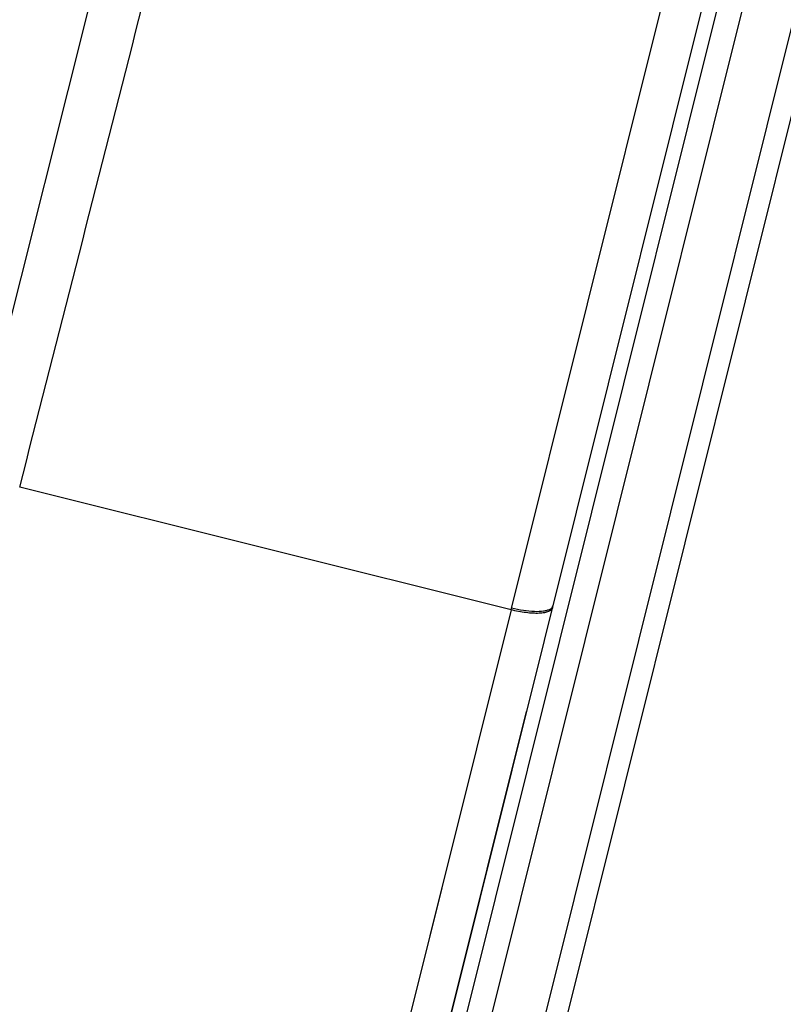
# Model space of a CAD drawing. Header units: millimetres. Extents: x 18 to 699, y 6 to 689.
# Tile 47 of 53: x 546 to 561, y 609 to 629. Entities that reach past the tile are written whole.
import ezdxf

# ---------------------------------------------------------------- set-up
doc = ezdxf.new("R2010")
doc.units = ezdxf.units.MM
doc.header["$LTSCALE"] = 46.255
doc.layers.get('0').update_dxf_attribs({"linetype": 'CONTINUOUS'})

msp = doc.modelspace()

# ---------------------------------------------------------------- linework, layer by layer
at = {"color": 9, "linetype": 'CONTINUOUS'}
for p, q in [((555.812, 617.239), (573.225, 687.08)), ((574.812, 686.69), (548.227, 580.066)), ((549.288, 579.846), (575.855, 686.4)), ((549.781, 580.015), (576.211, 686.019)), ((555.171, 661.868), (544.694, 620.226)), ((555.812, 617.24), (545.65, 619.774)), ((555.812, 617.239), (551.04, 598.115)), ((554.695, 612.76), (554.131, 610.5))]:
    msp.add_line(p, q, dxfattribs=at)
at = {"color": 7, "linetype": 'CONTINUOUS'}
for p, q in [((574.193, 686.329), (547.813, 580.523)), ((547.657, 581.14), (573.828, 686.105)), ((549.602, 588.96), (556.133, 615.137)), ((555.283, 611.728), (555.562, 612.847))]:
    msp.add_line(p, q, dxfattribs=at)
at = {"color": 9, "linetype": 'CONTINUOUS'}
for points, knots in [([(545.649, 619.773), (547.112, 625.51), (549.31, 634.146), (552.216, 645.597), (554.334, 653.962), (556.326, 661.848), (557.882, 668.021), (559.023, 672.56), (559.788, 675.609), (560.484, 678.392), (560.925, 680.155), (561.135, 680.988)], [0, 0, 0, 0, 0.281291, 0.423382, 0.561291, 0.691272, 0.809796, 0.863742, 0.913645, 0.959167, 1, 1, 1, 1]), ([(556.668, 617.281), (556.664, 617.264), (556.64, 617.229), (556.578, 617.197), (556.492, 617.175), (556.384, 617.165), (556.257, 617.166), (556.062, 617.184), (555.913, 617.213), (555.812, 617.239)], [0, 0, 0, 0, 0.057277, 0.131214, 0.228661, 0.350044, 0.492721, 0.652345, 1, 1, 1, 1]), ([(555.822, 617.282), (555.903, 617.261), (556.059, 617.228), (556.282, 617.205), (556.447, 617.208), (556.555, 617.229), (556.598, 617.245), (556.616, 617.255)], [0, 0, 0, 0, 0.309822, 0.594367, 0.829493, 0.923263, 1, 1, 1, 1]), ([(556.616, 617.255), (556.631, 617.263), (556.658, 617.28), (556.675, 617.309), (556.678, 617.322)], [0, 0, 0, 0, 0.54907, 1, 1, 1, 1])]:
    msp.add_open_spline(points, degree=3, knots=knots, dxfattribs=at)
at = {"color": 7, "linetype": 'CONTINUOUS'}
msp.add_open_spline([(551.504, 666.189), (550.075, 662.969), (546.991, 655.877), (542.454, 644.857), (538.008, 633.216), (535.307, 625.418), (534.05, 621.55)], degree=3, knots=[0, 0, 0, 0, 0.220442, 0.483794, 0.745544, 1, 1, 1, 1], dxfattribs=at)

doc.saveas('drawing.dxf')
